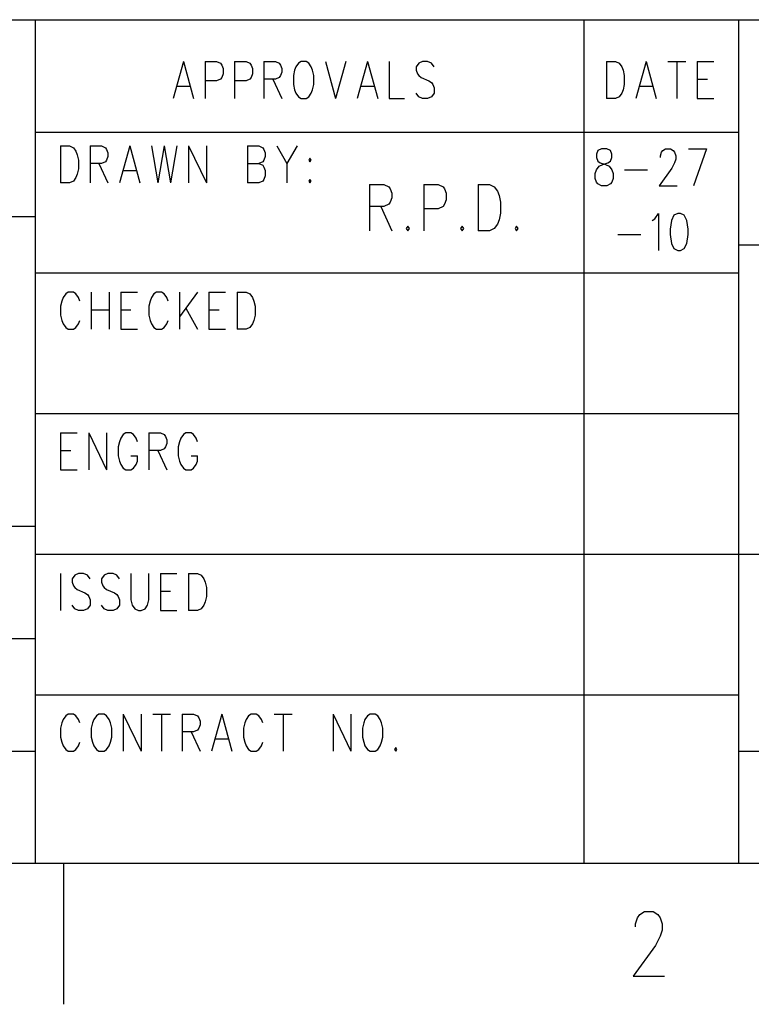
# Model space of a CAD drawing. Extents: x 0.9 to 16.1, y 0.6 to 10.4.
# Tile 10 of 21: x 12.2 to 13.4, y 0.6 to 2.1. Entities that reach past the tile are written whole.
import ezdxf

# ---------------------------------------------------------------- set-up
doc = ezdxf.new("R2010")
doc.units = 0
doc.layers.add('adt001026', color=3, linetype='CONTINUOUS')

msp = doc.modelspace()

# ---------------------------------------------------------------- linework, layer by layer
at = {"layer": 'adt001026', "color": 3}
for points in [[(9.97922, 2.12356), (15.89612, 2.12356)], [(12.2653, 2.12356), (12.2653, 0.77881)], [(13.13939, 2.12356), (13.13939, 0.77881)], [(13.38592, 2.12356), (13.38592, 0.77881)], [(12.50124, 2.05688), (12.48494, 1.99805)], [(12.50124, 2.05688), (12.51754, 1.99805)], [(12.53588, 2.05688), (12.53588, 1.99805)], [(12.53588, 2.05688), (12.55422, 2.05688), (12.56033, 2.05408), (12.56237, 2.05128), (12.5644, 2.04567), (12.5644, 2.03727), (12.56237, 2.03167), (12.56033, 2.02886), (12.55422, 2.02606), (12.53588, 2.02606)], [(12.58274, 2.05688), (12.58274, 1.99805)], [(12.58274, 2.05688), (12.60108, 2.05688), (12.60719, 2.05408), (12.60923, 2.05128), (12.61127, 2.04567), (12.61127, 2.03727), (12.60923, 2.03167), (12.60719, 2.02886), (12.60108, 2.02606), (12.58274, 2.02606)], [(12.6296, 2.05688), (12.6296, 1.99805)], [(12.6296, 2.05688), (12.64794, 2.05688), (12.65405, 2.05408), (12.65609, 2.05128), (12.65813, 2.04567), (12.65813, 2.04007), (12.65609, 2.03447), (12.65405, 2.03167), (12.64794, 2.02886), (12.6296, 2.02886)], [(12.68869, 2.05688), (12.68462, 2.05408), (12.68054, 2.04848)], [(12.70499, 2.04848), (12.70092, 2.05408), (12.69684, 2.05688), (12.68869, 2.05688)], [(12.7274, 2.05688), (12.7437, 1.99805)], [(12.76, 2.05688), (12.7437, 1.99805)], [(12.79464, 2.05688), (12.77834, 1.99805)], [(12.79464, 2.05688), (12.81094, 1.99805)], [(12.82928, 2.05688), (12.82928, 1.99805), (12.85373, 1.99805)], [(12.88225, 2.05688), (12.87614, 2.05408), (12.87207, 2.04848)], [(12.8904, 2.05688), (12.88225, 2.05688)], [(12.90059, 2.04848), (12.89652, 2.05408), (12.8904, 2.05688)], [(13.17525, 2.05688), (13.17525, 1.99805)], [(13.17525, 2.05688), (13.18951, 2.05688), (13.19562, 2.05408), (13.1997, 2.04848)], [(13.23841, 2.05688), (13.22211, 1.99805)], [(13.23841, 2.05688), (13.25471, 1.99805)], [(13.27305, 2.05688), (13.30157, 2.05688)], [(13.28731, 2.05688), (13.28731, 1.99805)], [(13.31991, 2.05688), (13.31991, 1.99805)], [(13.31991, 2.05688), (13.3464, 2.05688)], [(12.68054, 2.04848), (12.6785, 2.04287), (12.67647, 2.03447), (12.67647, 2.02046), (12.6785, 2.01205), (12.68054, 2.00645), (12.68462, 2.00085), (12.68869, 1.99805), (12.69684, 1.99805), (12.70092, 2.00085), (12.70499, 2.00645), (12.70703, 2.01205), (12.70907, 2.02046), (12.70907, 2.03447), (12.70703, 2.04287), (12.70499, 2.04848)], [(12.87207, 2.04848), (12.87207, 2.04287), (12.8741, 2.03727)], [(13.1997, 2.04848), (13.20173, 2.04287)], [(13.20173, 2.04287), (13.20377, 2.03447), (13.20377, 2.02046), (13.20173, 2.01205)], [(12.64387, 2.02886), (12.65813, 1.99805)], [(12.8741, 2.03727), (12.87614, 2.03447), (12.88022, 2.03167), (12.89244, 2.02606), (12.89652, 2.02326), (12.89855, 2.02046)], [(13.31991, 2.02886), (13.33621, 2.02886)], [(12.49105, 2.01766), (12.51143, 2.01766)], [(12.78445, 2.01766), (12.80483, 2.01766)], [(12.89855, 2.02046), (12.90059, 2.01486), (12.90059, 2.00645), (12.89652, 2.00085), (12.8904, 1.99805)], [(13.20173, 2.01205), (13.1997, 2.00645), (13.19562, 2.00085), (13.18951, 1.99805), (13.17525, 1.99805)], [(13.22822, 2.01766), (13.2486, 2.01766)], [(12.88225, 1.99805), (12.87614, 2.00085), (12.87207, 2.00645)], [(12.8904, 1.99805), (12.88225, 1.99805)], [(13.31991, 1.99805), (13.3464, 1.99805)], [(12.2653, 1.94426), (13.38592, 1.94426)], [(12.30564, 1.9224), (12.30564, 1.86357)], [(12.30564, 1.9224), (12.3199, 1.9224), (12.32602, 1.9196), (12.33009, 1.914), (12.33213, 1.9084), (12.33417, 1.89999), (12.33417, 1.88598), (12.33213, 1.87758), (12.33009, 1.87198), (12.32602, 1.86637), (12.3199, 1.86357), (12.30564, 1.86357)], [(12.3525, 1.9224), (12.3525, 1.86357)], [(12.3525, 1.9224), (12.37084, 1.9224), (12.37695, 1.9196)], [(12.37695, 1.9196), (12.37899, 1.9168), (12.38103, 1.9112), (12.38103, 1.9056), (12.37899, 1.89999), (12.37695, 1.89719)], [(12.41567, 1.9224), (12.39937, 1.86357)], [(12.41567, 1.9224), (12.43197, 1.86357)], [(12.4503, 1.9224), (12.46049, 1.86357)], [(12.47068, 1.9224), (12.46049, 1.86357)], [(12.47068, 1.9224), (12.48087, 1.86357)], [(12.49105, 1.9224), (12.48087, 1.86357)], [(12.50939, 1.9224), (12.50939, 1.86357)], [(12.50939, 1.9224), (12.53792, 1.86357)], [(12.53792, 1.9224), (12.53792, 1.86357)], [(12.60312, 1.9224), (12.60312, 1.86357)], [(12.60312, 1.9224), (12.62145, 1.9224)], [(12.62145, 1.9224), (12.62757, 1.9196), (12.6296, 1.9168)], [(12.6296, 1.9168), (12.63164, 1.9112), (12.63164, 1.9056), (12.6296, 1.89999)], [(12.64998, 1.9224), (12.66628, 1.89439), (12.66628, 1.86357)], [(12.68258, 1.9224), (12.66628, 1.89439)], [(13.16751, 1.91792), (13.16139, 1.91512), (13.15935, 1.90952)], [(13.17565, 1.91792), (13.16751, 1.91792)], [(13.1838, 1.90952), (13.18177, 1.91512), (13.17565, 1.91792)], [(13.26123, 1.90391), (13.26123, 1.90672), (13.26327, 1.91232), (13.2653, 1.91512)], [(13.2653, 1.91512), (13.26938, 1.91792), (13.27753, 1.91792), (13.2816, 1.91512)], [(13.2816, 1.91512), (13.28364, 1.91232), (13.28568, 1.90672), (13.28568, 1.90111), (13.28364, 1.89551), (13.27957, 1.88711)], [(13.30605, 1.91792), (13.33458, 1.91792)], [(13.33458, 1.91792), (13.3142, 1.85909)], [(12.6296, 1.89999), (12.62757, 1.89719), (12.62145, 1.89439)], [(12.70295, 1.90279), (12.70092, 1.89999), (12.70295, 1.89719)], [(12.70295, 1.89719), (12.70499, 1.89999), (12.70295, 1.90279)], [(13.15935, 1.90952), (13.15935, 1.90391)], [(13.15935, 1.90391), (13.16139, 1.89831), (13.16547, 1.89551), (13.17362, 1.89271), (13.17973, 1.88991), (13.1838, 1.8843)], [(13.15935, 1.8843), (13.16343, 1.88991), (13.16954, 1.89271), (13.17769, 1.89551), (13.18177, 1.89831), (13.1838, 1.90391)], [(13.1838, 1.90391), (13.1838, 1.90952)], [(12.37695, 1.89719), (12.37084, 1.89439), (12.3525, 1.89439)], [(12.36677, 1.89439), (12.38103, 1.86357)], [(12.40548, 1.88318), (12.42585, 1.88318)], [(12.60312, 1.89439), (12.62145, 1.89439)], [(12.62145, 1.89439), (12.62757, 1.89159), (12.6296, 1.88879)], [(12.6296, 1.88879), (12.63164, 1.88318), (12.63164, 1.87478), (12.6296, 1.86918)], [(13.15935, 1.86469), (13.15732, 1.8703), (13.15732, 1.8787), (13.15935, 1.8843)], [(13.1838, 1.8843), (13.18584, 1.8787), (13.18584, 1.8703), (13.1838, 1.86469)], [(13.20418, 1.8843), (13.24085, 1.8843)], [(13.27957, 1.88711), (13.25919, 1.85909), (13.28772, 1.85909)], [(12.6296, 1.86918), (12.62757, 1.86637), (12.62145, 1.86357)], [(12.70295, 1.86918), (12.70092, 1.86637), (12.70295, 1.86357)], [(12.70295, 1.86357), (12.70499, 1.86637), (12.70295, 1.86918)], [(12.62145, 1.86357), (12.60312, 1.86357)], [(12.79782, 1.86091), (12.79782, 1.78737)], [(12.79782, 1.86091), (12.82074, 1.86091), (12.82838, 1.85741), (12.83093, 1.85391), (12.83348, 1.8469), (12.83348, 1.8399), (12.83093, 1.83289), (12.82838, 1.82939), (12.82074, 1.82589), (12.79782, 1.82589)], [(12.88441, 1.86091), (12.88441, 1.78737)], [(12.88441, 1.86091), (12.90734, 1.86091), (12.91498, 1.85741), (12.91752, 1.85391), (12.92007, 1.8469), (12.92007, 1.8364), (12.91752, 1.82939), (12.91498, 1.82589), (12.90734, 1.82239), (12.88441, 1.82239)], [(12.97101, 1.86091), (12.97101, 1.78737)], [(12.97101, 1.86091), (12.98884, 1.86091), (12.99648, 1.85741), (13.00157, 1.8504), (13.00412, 1.8434), (13.00666, 1.83289), (13.00666, 1.81539)], [(13.16751, 1.85909), (13.16139, 1.86189), (13.15935, 1.86469)], [(13.17565, 1.85909), (13.16751, 1.85909)], [(13.1838, 1.86469), (13.18177, 1.86189), (13.17565, 1.85909)], [(12.81565, 1.82589), (12.83348, 1.78737)], [(11.05502, 1.80978), (12.2653, 1.80978)], [(13.00666, 1.81539), (13.00412, 1.80488), (13.00157, 1.79788), (12.99648, 1.79087), (12.98884, 1.78737), (12.97101, 1.78737)], [(13.24819, 1.80362), (13.25226, 1.80642)], [(13.25226, 1.80642), (13.25838, 1.81482), (13.25838, 1.75599)], [(13.28894, 1.81482), (13.28283, 1.81202), (13.27875, 1.80362), (13.27671, 1.78961)], [(13.29302, 1.81482), (13.28894, 1.81482)], [(13.29302, 1.75599), (13.29913, 1.75879), (13.3032, 1.7672), (13.30524, 1.78121), (13.30524, 1.78961), (13.3032, 1.80362), (13.29913, 1.81202), (13.29302, 1.81482)], [(12.85895, 1.79437), (12.8564, 1.79087), (12.85895, 1.78737), (12.86149, 1.79087), (12.85895, 1.79437)], [(12.94554, 1.79437), (12.94299, 1.79087), (12.94554, 1.78737), (12.94809, 1.79087), (12.94554, 1.79437)], [(13.03213, 1.79437), (13.02959, 1.79087), (13.03213, 1.78737), (13.03468, 1.79087), (13.03213, 1.79437)], [(13.27671, 1.78961), (13.27671, 1.78121)], [(13.19318, 1.78121), (13.22985, 1.78121)], [(13.27671, 1.78121), (13.27875, 1.7672), (13.28283, 1.75879), (13.28894, 1.75599), (13.29302, 1.75599)], [(13.38592, 1.76496), (15.89612, 1.76496)], [(12.2653, 1.72013), (13.38592, 1.72013)], [(12.3362, 1.67531), (12.33417, 1.68091), (12.33009, 1.68651), (12.32602, 1.68931), (12.31787, 1.68931), (12.31379, 1.68651), (12.30972, 1.68091), (12.30768, 1.67531), (12.30564, 1.6669), (12.30564, 1.65289), (12.30768, 1.64449), (12.30972, 1.63889), (12.31379, 1.63328), (12.31787, 1.63048), (12.32602, 1.63048), (12.33009, 1.63328), (12.33417, 1.63889), (12.3362, 1.64449)], [(12.35454, 1.68931), (12.35454, 1.63048)], [(12.38307, 1.68931), (12.38307, 1.63048)], [(12.4014, 1.68931), (12.4014, 1.63048)], [(12.4014, 1.68931), (12.42789, 1.68931)], [(12.4503, 1.68091), (12.44827, 1.67531), (12.44623, 1.6669), (12.44623, 1.65289), (12.44827, 1.64449), (12.4503, 1.63889)], [(12.45845, 1.68931), (12.45438, 1.68651), (12.4503, 1.68091)], [(12.4666, 1.68931), (12.45845, 1.68931)], [(12.47679, 1.67531), (12.47475, 1.68091), (12.47068, 1.68651), (12.4666, 1.68931)], [(12.49513, 1.68931), (12.49513, 1.63048)], [(12.52365, 1.68931), (12.49513, 1.65009)], [(12.54199, 1.68931), (12.54199, 1.63048)], [(12.54199, 1.68931), (12.56848, 1.68931)], [(12.58682, 1.68931), (12.58682, 1.63048)], [(12.58682, 1.68931), (12.60108, 1.68931), (12.60719, 1.68651), (12.61127, 1.68091), (12.6133, 1.67531)], [(12.50532, 1.6641), (12.52365, 1.63048)], [(12.6133, 1.67531), (12.61534, 1.6669), (12.61534, 1.65289), (12.6133, 1.64449)], [(12.35454, 1.6613), (12.38307, 1.6613)], [(12.4014, 1.6613), (12.4177, 1.6613)], [(12.54199, 1.6613), (12.55829, 1.6613)], [(12.4503, 1.63889), (12.45438, 1.63328), (12.45845, 1.63048)], [(12.4666, 1.63048), (12.47068, 1.63328), (12.47475, 1.63889), (12.47679, 1.64449)], [(12.6133, 1.64449), (12.61127, 1.63889), (12.60719, 1.63328), (12.60108, 1.63048), (12.58682, 1.63048)], [(12.4014, 1.63048), (12.42789, 1.63048)], [(12.45845, 1.63048), (12.4666, 1.63048)], [(12.54199, 1.63048), (12.56848, 1.63048)], [(12.2653, 1.49601), (13.38592, 1.49601)], [(12.30564, 1.46519), (12.30564, 1.40636)], [(12.30564, 1.46519), (12.33213, 1.46519)], [(12.35047, 1.46519), (12.35047, 1.40636)], [(12.35047, 1.46519), (12.37899, 1.40636)], [(12.37899, 1.46519), (12.37899, 1.40636)], [(12.4177, 1.46519), (12.40955, 1.46519), (12.40548, 1.46239), (12.4014, 1.45679)], [(12.42585, 1.45679), (12.42178, 1.46239), (12.4177, 1.46519)], [(12.44623, 1.46519), (12.44623, 1.40636)], [(12.44623, 1.46519), (12.46457, 1.46519), (12.47068, 1.46239), (12.47272, 1.45959), (12.47475, 1.45398), (12.47475, 1.44838), (12.47272, 1.44278), (12.47068, 1.43998), (12.46457, 1.43717), (12.44623, 1.43717)], [(12.52162, 1.45679), (12.51754, 1.46239), (12.51347, 1.46519), (12.50532, 1.46519), (12.50124, 1.46239), (12.49717, 1.45679)], [(12.4014, 1.45679), (12.39937, 1.45118), (12.39733, 1.44278), (12.39733, 1.42877), (12.39937, 1.42036), (12.4014, 1.41476)], [(12.42789, 1.45118), (12.42585, 1.45679)], [(12.49717, 1.45679), (12.49513, 1.45118), (12.49309, 1.44278), (12.49309, 1.42877), (12.49513, 1.42036), (12.49717, 1.41476), (12.50124, 1.40916), (12.50532, 1.40636), (12.51347, 1.40636), (12.51754, 1.40916), (12.52162, 1.41476), (12.52365, 1.42036)], [(12.52365, 1.45118), (12.52162, 1.45679)], [(12.30564, 1.43717), (12.32194, 1.43717)], [(12.4177, 1.42877), (12.42789, 1.42877)], [(12.42585, 1.41476), (12.42789, 1.42036), (12.42789, 1.42877)], [(12.46049, 1.43717), (12.47475, 1.40636)], [(12.51347, 1.42877), (12.52365, 1.42877)], [(12.52365, 1.42036), (12.52365, 1.42877)], [(12.4014, 1.41476), (12.40548, 1.40916), (12.40955, 1.40636), (12.4177, 1.40636)], [(12.4177, 1.40636), (12.42178, 1.40916), (12.42585, 1.41476)], [(12.30564, 1.40636), (12.33213, 1.40636)], [(11.05502, 1.31671), (12.2653, 1.31671)], [(12.2653, 1.27188), (13.38592, 1.27188)], [(13.38592, 1.27188), (15.89612, 1.27188)], [(12.30564, 1.24106), (12.30564, 1.18223)], [(12.3525, 1.23266), (12.34843, 1.23826), (12.34232, 1.24106), (12.33417, 1.24106), (12.32805, 1.23826)], [(12.39937, 1.23266), (12.39529, 1.23826), (12.38918, 1.24106), (12.38103, 1.24106), (12.37492, 1.23826), (12.37084, 1.23266), (12.37084, 1.22706), (12.37288, 1.22145), (12.37492, 1.21865), (12.37899, 1.21585), (12.39122, 1.21025), (12.39529, 1.20745), (12.39733, 1.20464), (12.39937, 1.19904), (12.39937, 1.19064), (12.39529, 1.18503), (12.38918, 1.18223), (12.38103, 1.18223), (12.37492, 1.18503), (12.37084, 1.19064)], [(12.4177, 1.24106), (12.4177, 1.19904)], [(12.434, 1.18223), (12.44012, 1.18503), (12.44419, 1.19064), (12.44623, 1.19904), (12.44623, 1.24106)], [(12.46457, 1.24106), (12.46457, 1.18223)], [(12.46457, 1.24106), (12.49105, 1.24106)], [(12.50939, 1.24106), (12.50939, 1.18223)], [(12.50939, 1.24106), (12.52365, 1.24106)], [(12.52365, 1.24106), (12.52977, 1.23826), (12.53384, 1.23266), (12.53588, 1.22706), (12.53792, 1.21865), (12.53792, 1.20464), (12.53588, 1.19624), (12.53384, 1.19064), (12.52977, 1.18503), (12.52365, 1.18223)], [(12.32805, 1.23826), (12.32398, 1.23266), (12.32398, 1.22706), (12.32602, 1.22145), (12.32805, 1.21865)], [(12.32805, 1.21865), (12.33213, 1.21585), (12.34435, 1.21025)], [(12.34435, 1.21025), (12.34843, 1.20745), (12.35047, 1.20464), (12.3525, 1.19904)], [(12.46457, 1.21305), (12.48087, 1.21305)], [(12.3525, 1.19904), (12.3525, 1.19064)], [(12.4177, 1.19904), (12.41974, 1.19064), (12.42382, 1.18503), (12.42993, 1.18223), (12.434, 1.18223)], [(12.32805, 1.18503), (12.32398, 1.19064)], [(12.3525, 1.19064), (12.34843, 1.18503), (12.34232, 1.18223), (12.33417, 1.18223), (12.32805, 1.18503)], [(12.46457, 1.18223), (12.49105, 1.18223)], [(12.52365, 1.18223), (12.50939, 1.18223)], [(11.05502, 1.13741), (12.2653, 1.13741)], [(12.2653, 1.04776), (13.38592, 1.04776)], [(12.30972, 1.00854), (12.30768, 1.00293), (12.30564, 0.99453), (12.30564, 0.98052), (12.30768, 0.97211), (12.30972, 0.96651), (12.31379, 0.96091), (12.31787, 0.95811), (12.32602, 0.95811), (12.33009, 0.96091), (12.33417, 0.96651), (12.3362, 0.97211)], [(12.33417, 1.00854), (12.33009, 1.01414), (12.32602, 1.01694), (12.31787, 1.01694), (12.31379, 1.01414), (12.30972, 1.00854)], [(12.3362, 1.00293), (12.33417, 1.00854)], [(12.35862, 1.00854), (12.35658, 1.00293), (12.35454, 0.99453), (12.35454, 0.98052), (12.35658, 0.97211), (12.35862, 0.96651), (12.36269, 0.96091), (12.36677, 0.95811), (12.37492, 0.95811), (12.37899, 0.96091), (12.38307, 0.96651), (12.3851, 0.97211), (12.38714, 0.98052), (12.38714, 0.99453), (12.3851, 1.00293), (12.38307, 1.00854)], [(12.36677, 1.01694), (12.36269, 1.01414), (12.35862, 1.00854)], [(12.38307, 1.00854), (12.37899, 1.01414), (12.37492, 1.01694), (12.36677, 1.01694)], [(12.40548, 1.01694), (12.40548, 0.95811)], [(12.40548, 1.01694), (12.434, 0.95811)], [(12.434, 1.01694), (12.434, 0.95811)], [(12.45234, 1.01694), (12.48087, 1.01694)], [(12.4666, 1.01694), (12.4666, 0.95811)], [(12.4992, 1.01694), (12.4992, 0.95811)], [(12.4992, 1.01694), (12.51754, 1.01694), (12.52365, 1.01414)], [(12.52365, 1.01414), (12.52569, 1.01134), (12.52773, 1.00573), (12.52773, 1.00013), (12.52569, 0.99453), (12.52365, 0.99173)], [(12.56237, 1.01694), (12.54607, 0.95811)], [(12.56237, 1.01694), (12.57867, 0.95811)], [(12.60108, 1.00854), (12.59904, 1.00293), (12.597, 0.99453)], [(12.60515, 1.01414), (12.60108, 1.00854)], [(12.62145, 1.01414), (12.61738, 1.01694), (12.60923, 1.01694), (12.60515, 1.01414)], [(12.62553, 1.00854), (12.62145, 1.01414)], [(12.62757, 1.00293), (12.62553, 1.00854)], [(12.6459, 1.01694), (12.67443, 1.01694)], [(12.66017, 1.01694), (12.66017, 0.95811)], [(12.73963, 1.01694), (12.73963, 0.95811)], [(12.73963, 1.01694), (12.76815, 0.95811)], [(12.76815, 1.01694), (12.76815, 0.95811)], [(12.79057, 1.00854), (12.78853, 1.00293), (12.78649, 0.99453), (12.78649, 0.98052), (12.78853, 0.97211), (12.79057, 0.96651), (12.79464, 0.96091), (12.79872, 0.95811), (12.80687, 0.95811), (12.81094, 0.96091), (12.81502, 0.96651), (12.81705, 0.97211)], [(12.79872, 1.01694), (12.79464, 1.01414), (12.79057, 1.00854)], [(12.81502, 1.00854), (12.81094, 1.01414), (12.80687, 1.01694), (12.79872, 1.01694)], [(12.81705, 1.00293), (12.81502, 1.00854)], [(12.52365, 0.99173), (12.51754, 0.98892), (12.4992, 0.98892)], [(12.51347, 0.98892), (12.52773, 0.95811)], [(12.597, 0.99453), (12.597, 0.98052)], [(12.81705, 0.97211), (12.81909, 0.98052), (12.81909, 0.99453), (12.81705, 1.00293)], [(12.55218, 0.97772), (12.57255, 0.97772)], [(12.597, 0.98052), (12.59904, 0.97211), (12.60108, 0.96651), (12.60515, 0.96091)], [(11.05502, 0.95811), (12.2653, 0.95811)], [(12.60515, 0.96091), (12.60923, 0.95811), (12.61738, 0.95811), (12.62145, 0.96091)], [(12.62145, 0.96091), (12.62553, 0.96651), (12.62757, 0.97211)], [(12.83947, 0.96371), (12.83743, 0.96091), (12.83947, 0.95811), (12.8415, 0.96091)], [(12.8415, 0.96091), (12.83947, 0.96371)], [(13.38592, 0.95811), (15.89612, 0.95811)], [(15.89612, 0.77881), (1.10388, 0.77881)], [(12.31012, 0.77881), (12.31012, 0.55468)], [(13.2214, 0.67795), (13.2214, 0.68285), (13.22496, 0.69266), (13.22853, 0.69756), (13.23566, 0.70246), (13.24992, 0.70246), (13.25705, 0.69756), (13.26062, 0.69266), (13.26418, 0.68285), (13.26418, 0.67305), (13.26062, 0.66324), (13.25349, 0.64853), (13.21783, 0.59951), (13.26775, 0.59951)]]:
    msp.add_lwpolyline(points, dxfattribs=at)

doc.saveas('drawing.dxf')
